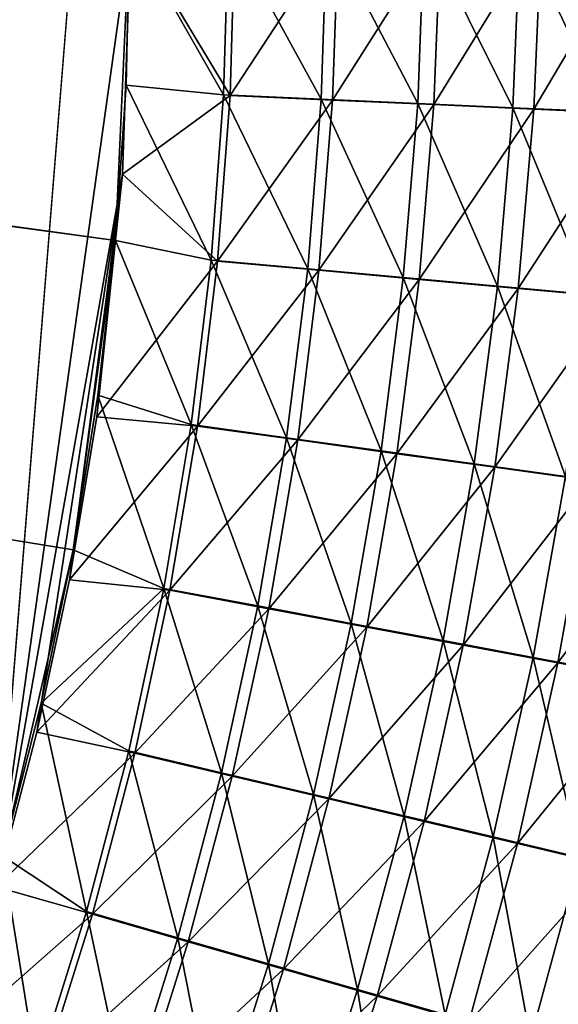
# Model space of a CAD drawing. Header units: metres. Extents: x -900 to 900, y -400 to 400.
# Tile 180 of 241: x 558 to 580, y -132 to -92. Entities that reach past the tile are written whole.
import ezdxf

# ---------------------------------------------------------------- set-up
doc = ezdxf.new("R2010")
doc.units = ezdxf.units.M

msp = doc.modelspace()

# ---------------------------------------------------------------- linework, layer by layer
at = {"layer": 'top'}
for points in [[(562.270081, -60.027832, -493.031525), (556.825012, -127.259506, -492.974121), (63.639893, -31.580099, -503.49292)], [(561.663208, -101.056061, -489.961517), (63.378803, -33.209328, -500.495422), (63.32428, -33.484169, -500.495697)], [(557.079407, -125.99765, -489.9729), (559.94458, -113.591835, -489.958405), (63.32428, -33.484169, -500.495697)], [(63.32428, -33.484169, -500.495697), (559.94458, -113.591835, -489.958405), (561.663208, -101.056061, -489.961517)], [(562.227051, -88.468025, -489.982208), (63.378803, -33.209328, -500.495422), (561.663208, -101.056061, -489.961517)], [(562.270081, -60.027832, -493.031525), (562.28949, -88.474983, -492.981537), (556.825012, -127.259506, -492.974121)], [(562.28949, -88.474983, -492.981537), (561.94519, -98.364822, -492.963806), (556.825012, -127.259506, -492.974121)], [(562.089111, -94.765228, -489.969666), (562.227051, -88.468025, -489.982208), (561.663208, -101.056061, -489.961517)], [(561.94519, -98.364822, -492.963806), (562.28949, -88.474983, -492.981537), (566.307678, -95.182732, -492.740753)], [(566.046021, -95.158463, -489.752319), (562.227051, -88.468025, -489.982208), (562.089111, -94.765228, -489.969666)], [(566.244446, -88.462715, -489.762939), (562.227051, -88.468025, -489.982208), (566.046021, -95.158463, -489.752319)], [(566.307678, -95.182732, -492.740753), (562.28949, -88.474983, -492.981537), (566.50885, -88.469406, -492.751251)], [(570.001709, -95.33429, -489.269806), (566.244446, -88.462715, -489.762939), (566.046021, -95.158463, -489.752319)], [(570.237976, -88.456802, -489.273529), (566.244446, -88.462715, -489.762939), (570.001709, -95.33429, -489.269806)], [(566.50885, -88.469406, -492.751251), (570.703064, -88.463188, -492.237244), (566.307678, -95.182732, -492.740753)], [(570.703064, -88.463188, -492.237244), (570.462097, -95.367599, -492.233978), (566.307678, -95.182732, -492.740753)], [(573.920227, -95.50798, -488.524353), (570.237976, -88.456802, -489.273529), (570.001709, -95.33429, -489.269806)], [(574.189453, -88.45031, -488.516174), (570.237976, -88.456802, -489.273529), (573.920227, -95.50798, -488.524353)], [(570.703064, -88.463188, -492.237244), (574.853149, -88.456375, -491.441833), (570.462097, -95.367599, -492.233978)], [(574.853149, -88.456375, -491.441833), (574.577515, -95.550224, -491.45108), (570.462097, -95.367599, -492.233978)], [(577.780701, -95.67865, -487.518707), (574.189453, -88.45031, -488.516174), (573.920227, -95.50798, -488.524353)], [(578.080933, -88.443268, -487.494324), (574.189453, -88.45031, -488.516174), (577.780701, -95.67865, -487.518707)], [(574.853149, -88.456375, -491.441833), (578.940186, -88.448975, -490.368622), (574.577515, -95.550224, -491.45108)], [(578.940186, -88.448975, -490.368622), (578.632019, -95.72966, -490.394928), (574.577515, -95.550224, -491.45108)], [(581.563232, -95.845436, -486.256439), (578.080933, -88.443268, -487.494324), (577.780701, -95.67865, -487.518707)], [(581.894714, -88.435707, -486.212646), (578.080933, -88.443268, -487.494324), (581.563232, -95.845436, -486.256439)], [(578.940186, -88.448975, -490.368622), (582.945679, -88.44104, -489.022522), (578.632019, -95.72966, -490.394928)], [(582.945679, -88.44104, -489.022522), (582.604614, -95.905014, -489.069244), (578.632019, -95.72966, -490.394928)], [(562.089111, -94.765228, -489.969666), (561.663208, -101.056061, -489.961517), (565.544922, -101.850533, -489.74646)], [(566.046021, -95.158463, -489.752319), (562.089111, -94.765228, -489.969666), (565.544922, -101.850533, -489.74646)], [(565.803345, -101.892227, -492.735016), (561.94519, -98.364822, -492.963806), (566.307678, -95.182732, -492.740753)], [(565.544922, -101.850533, -489.74646), (569.458679, -102.206757, -489.270294), (566.046021, -95.158463, -489.752319)], [(566.307678, -95.182732, -492.740753), (570.462097, -95.367599, -492.233978), (565.803345, -101.892227, -492.735016)], [(570.462097, -95.367599, -492.233978), (569.913696, -102.266769, -492.234924), (565.803345, -101.892227, -492.735016)], [(569.458679, -102.206757, -489.270294), (570.001709, -95.33429, -489.269806), (566.046021, -95.158463, -489.752319)], [(573.336121, -102.559364, -488.535065), (570.001709, -95.33429, -489.269806), (569.458679, -102.206757, -489.270294)], [(570.462097, -95.367599, -492.233978), (574.577515, -95.550224, -491.45108), (569.913696, -102.266769, -492.234924)], [(573.336121, -102.559364, -488.535065), (573.920227, -95.50798, -488.524353), (570.001709, -95.33429, -489.269806)], [(574.577515, -95.550224, -491.45108), (573.985962, -102.637505, -491.462769), (569.913696, -102.266769, -492.234924)], [(577.156982, -102.906563, -487.543427), (573.920227, -95.50798, -488.524353), (573.336121, -102.559364, -488.535065)], [(577.156982, -102.906563, -487.543427), (577.780701, -95.67865, -487.518707), (573.920227, -95.50798, -488.524353)], [(574.577515, -95.550224, -491.45108), (578.632019, -95.72966, -490.394928), (573.985962, -102.637505, -491.462769)], [(578.632019, -95.72966, -490.394928), (577.998779, -103.002541, -490.421295), (573.985962, -102.637505, -491.462769)], [(580.901794, -103.246628, -486.298828), (577.780701, -95.67865, -487.518707), (577.156982, -102.906563, -487.543427)], [(580.901794, -103.246628, -486.298828), (581.563232, -95.845436, -486.256439), (577.780701, -95.67865, -487.518707)], [(578.632019, -95.72966, -490.394928), (582.604614, -95.905014, -489.069244), (577.998779, -103.002541, -490.421295)], [(582.604614, -95.905014, -489.069244), (581.931702, -103.360077, -489.114227), (577.998779, -103.002541, -490.421295)], [(556.825012, -127.259506, -492.974121), (561.94519, -98.364822, -492.963806), (558.471985, -120.990623, -492.963776)], [(561.94519, -98.364822, -492.963806), (559.796997, -114.818901, -492.958099), (558.471985, -120.990623, -492.963776)], [(561.94519, -98.364822, -492.963806), (560.899475, -108.205521, -492.956787), (559.796997, -114.818901, -492.958099)], [(560.899475, -108.205521, -492.956787), (561.94519, -98.364822, -492.963806), (565.803345, -101.892227, -492.735016)], [(559.94458, -113.591835, -489.958405), (560.948608, -107.333855, -489.957764), (561.663208, -101.056061, -489.961517)], [(561.663208, -101.056061, -489.961517), (560.948608, -107.333855, -489.957764), (564.736084, -108.523003, -489.745026)], [(565.544922, -101.850533, -489.74646), (561.663208, -101.056061, -489.961517), (564.736084, -108.523003, -489.745026)], [(564.990417, -108.581947, -492.733704), (560.899475, -108.205521, -492.956787), (565.803345, -101.892227, -492.735016)], [(565.544922, -101.850533, -489.74646), (564.736084, -108.523003, -489.745026), (568.603699, -109.058136, -489.274384)], [(565.803345, -101.892227, -492.735016), (569.913696, -102.266769, -492.234924), (564.990417, -108.581947, -492.733704)], [(565.544922, -101.850533, -489.74646), (568.603699, -109.058136, -489.274384), (569.458679, -102.206757, -489.270294)], [(569.913696, -102.266769, -492.234924), (569.052185, -109.144585, -492.239441), (564.990417, -108.581947, -492.733704)], [(568.603699, -109.058136, -489.274384), (572.435852, -109.588226, -488.548004), (569.458679, -102.206757, -489.270294)], [(569.913696, -102.266769, -492.234924), (573.985962, -102.637505, -491.462769), (569.052185, -109.144585, -492.239441)], [(572.435852, -109.588226, -488.548004), (573.336121, -102.559364, -488.535065), (569.458679, -102.206757, -489.270294)], [(576.212708, -110.110603, -487.56842), (573.336121, -102.559364, -488.535065), (572.435852, -109.588226, -488.548004)], [(576.212708, -110.110603, -487.56842), (577.156982, -102.906563, -487.543427), (573.336121, -102.559364, -488.535065)], [(573.985962, -102.637505, -491.462769), (573.076782, -109.701927, -491.476532), (569.052185, -109.144585, -492.239441)], [(573.985962, -102.637505, -491.462769), (577.998779, -103.002541, -490.421295), (573.076782, -109.701927, -491.476532)], [(576.212708, -110.110603, -487.56842), (579.915283, -110.622688, -486.339081), (577.156982, -102.906563, -487.543427)], [(579.915283, -110.622688, -486.339081), (580.901794, -103.246628, -486.298828), (577.156982, -102.906563, -487.543427)], [(577.998779, -103.002541, -490.421295), (577.043335, -110.251152, -490.447784), (573.076782, -109.701927, -491.476532)], [(577.998779, -103.002541, -490.421295), (581.931702, -103.360077, -489.114227), (577.043335, -110.251152, -490.447784)], [(581.931702, -103.360077, -489.114227), (580.931824, -110.789551, -489.156708), (577.043335, -110.251152, -490.447784)], [(560.948608, -107.333855, -489.957764), (559.94458, -113.591835, -489.958405), (563.622192, -115.159958, -489.748016)], [(564.736084, -108.523003, -489.745026), (560.948608, -107.333855, -489.957764), (563.622192, -115.159958, -489.748016)], [(559.796997, -114.818901, -492.958099), (560.899475, -108.205521, -492.956787), (564.990417, -108.581947, -492.733704)], [(563.622192, -115.159958, -489.748016), (567.439453, -115.872353, -489.282074), (564.736084, -108.523003, -489.745026)], [(564.736084, -108.523003, -489.745026), (567.439453, -115.872353, -489.282074), (568.603699, -109.058136, -489.274384)], [(563.871399, -115.235939, -492.736786), (559.796997, -114.818901, -492.958099), (564.990417, -108.581947, -492.733704)], [(564.990417, -108.581947, -492.733704), (569.052185, -109.144585, -492.239441), (563.871399, -115.235939, -492.736786)], [(569.052185, -109.144585, -492.239441), (567.88031, -115.984955, -492.247467), (563.871399, -115.235939, -492.736786)], [(568.603699, -109.058136, -489.274384), (567.439453, -115.872353, -489.282074), (571.222107, -116.578331, -488.563141)], [(569.052185, -109.144585, -492.239441), (573.076782, -109.701927, -491.476532), (567.88031, -115.984955, -492.247467)], [(568.603699, -109.058136, -489.274384), (571.222107, -116.578331, -488.563141), (572.435852, -109.588226, -488.548004)], [(573.076782, -109.701927, -491.476532), (571.852844, -116.727226, -491.492432), (567.88031, -115.984955, -492.247467)], [(571.222107, -116.578331, -488.563141), (574.950684, -117.274353, -487.593719), (572.435852, -109.588226, -488.548004)], [(573.076782, -109.701927, -491.476532), (577.043335, -110.251152, -490.447784), (571.852844, -116.727226, -491.492432)], [(574.950684, -117.274353, -487.593719), (576.212708, -110.110603, -487.56842), (572.435852, -109.588226, -488.548004)], [(574.950684, -117.274353, -487.593719), (578.606689, -117.957001, -486.377167), (576.212708, -110.110603, -487.56842)], [(578.606689, -117.957001, -486.377167), (579.915283, -110.622688, -486.339081), (576.212708, -110.110603, -487.56842)], [(577.043335, -110.251152, -490.447784), (575.768616, -117.459023, -490.474335), (571.852844, -116.727226, -491.492432)], [(577.043335, -110.251152, -490.447784), (580.931824, -110.789551, -489.156708), (575.768616, -117.459023, -490.474335)], [(580.931824, -110.789551, -489.156708), (579.608154, -118.176758, -489.196686), (575.768616, -117.459023, -490.474335)], [(578.606689, -117.957001, -486.377167), (582.174866, -118.623451, -484.919708), (579.915283, -110.622688, -486.339081)], [(580.931824, -110.789551, -489.156708), (584.725952, -111.314888, -487.609985), (579.608154, -118.176758, -489.196686)], [(584.725952, -111.314888, -487.609985), (583.355469, -118.877457, -487.666016), (579.608154, -118.176758, -489.196686)], [(557.079407, -125.99765, -489.9729), (558.653137, -119.818657, -489.96347), (559.94458, -113.591835, -489.958405)], [(563.622192, -115.159958, -489.748016), (559.94458, -113.591835, -489.958405), (558.653137, -119.818657, -489.96347)], [(558.471985, -120.990623, -492.963776), (559.796997, -114.818901, -492.958099), (563.871399, -115.235939, -492.736786)], [(562.448914, -121.838264, -492.744293), (558.471985, -120.990623, -492.963776), (563.871399, -115.235939, -492.736786)], [(558.653137, -119.818657, -489.96347), (562.205688, -121.745476, -489.755402), (563.622192, -115.159958, -489.748016)], [(562.205688, -121.745476, -489.755402), (565.968628, -122.633331, -489.293335), (563.622192, -115.159958, -489.748016)], [(563.871399, -115.235939, -492.736786), (567.88031, -115.984955, -492.247467), (562.448914, -121.838264, -492.744293)], [(563.622192, -115.159958, -489.748016), (565.968628, -122.633331, -489.293335), (567.439453, -115.872353, -489.282074)], [(567.88031, -115.984955, -492.247467), (566.400696, -122.771767, -492.259033), (562.448914, -121.838264, -492.744293)], [(565.968628, -122.633331, -489.293335), (569.697693, -123.513443, -488.580475), (567.439453, -115.872353, -489.282074)], [(567.88031, -115.984955, -492.247467), (571.852844, -116.727226, -491.492432), (566.400696, -122.771767, -492.259033)], [(567.439453, -115.872353, -489.282074), (569.697693, -123.513443, -488.580475), (571.222107, -116.578331, -488.563141)], [(571.852844, -116.727226, -491.492432), (570.316833, -123.697121, -491.510376), (566.400696, -122.771767, -492.259033)], [(569.697693, -123.513443, -488.580475), (573.373901, -124.381401, -487.619293), (571.222107, -116.578331, -488.563141)], [(571.852844, -116.727226, -491.492432), (575.768616, -117.459023, -490.474335), (570.316833, -123.697121, -491.510376)], [(571.222107, -116.578331, -488.563141), (573.373901, -124.381401, -487.619293), (574.950684, -117.274353, -487.593719)], [(573.373901, -124.381401, -487.619293), (576.979126, -125.232964, -486.413086), (574.950684, -117.274353, -487.593719)], [(574.950684, -117.274353, -487.593719), (576.979126, -125.232964, -486.413086), (578.606689, -117.957001, -486.377167)], [(575.768616, -117.459023, -490.474335), (574.17749, -124.609695, -490.500916), (570.316833, -123.697121, -491.510376)], [(575.768616, -117.459023, -490.474335), (579.608154, -118.176758, -489.196686), (574.17749, -124.609695, -490.500916)], [(576.979126, -125.232964, -486.413086), (580.498474, -126.064629, -484.967926), (578.606689, -117.957001, -486.377167)], [(578.606689, -117.957001, -486.377167), (580.498474, -126.064629, -484.967926), (582.174866, -118.623451, -484.919708)], [(579.608154, -118.176758, -489.196686), (577.963623, -125.505028, -489.234131), (574.17749, -124.609695, -490.500916)], [(579.608154, -118.176758, -489.196686), (583.355469, -118.877457, -487.666016), (577.963623, -125.505028, -489.234131)], [(583.355469, -118.877457, -487.666016), (581.659546, -126.37944, -487.716431), (577.963623, -125.505028, -489.234131)], [(557.079407, -125.99765, -489.9729), (560.489136, -128.263641, -489.767181), (558.653137, -119.818657, -489.96347)], [(560.489136, -128.263641, -489.767181), (562.205688, -121.745476, -489.755402), (558.653137, -119.818657, -489.96347)], [(556.825012, -127.259506, -492.974121), (558.471985, -120.990623, -492.963776), (562.448914, -121.838264, -492.744293)], [(560.725403, -128.372971, -492.756195), (556.825012, -127.259506, -492.974121), (562.448914, -121.838264, -492.744293)], [(562.205688, -121.745476, -489.755402), (560.489136, -128.263641, -489.767181), (564.193909, -129.325012, -489.308136)], [(562.448914, -121.838264, -492.744293), (566.400696, -122.771767, -492.259033), (560.725403, -128.372971, -492.756195)], [(564.193909, -129.325012, -489.308136), (565.968628, -122.633331, -489.293335), (562.205688, -121.745476, -489.755402)], [(566.400696, -122.771767, -492.259033), (564.615967, -129.488907, -492.274109), (560.725403, -128.372971, -492.756195)], [(567.865417, -130.377335, -488.599976), (565.968628, -122.633331, -489.293335), (564.193909, -129.325012, -489.308136)], [(566.400696, -122.771767, -492.259033), (570.316833, -123.697121, -491.510376), (564.615967, -129.488907, -492.274109)], [(567.865417, -130.377335, -488.599976), (569.697693, -123.513443, -488.580475), (565.968628, -122.633331, -489.293335)], [(570.316833, -123.697121, -491.510376), (568.471619, -130.595322, -491.530334), (564.615967, -129.488907, -492.274109)], [(571.485229, -131.415329, -487.645111), (569.697693, -123.513443, -488.580475), (567.865417, -130.377335, -488.599976)], [(570.316833, -123.697121, -491.510376), (574.17749, -124.609695, -490.500916), (568.471619, -130.595322, -491.530334)], [(571.485229, -131.415329, -487.645111), (573.373901, -124.381401, -487.619293), (569.697693, -123.513443, -488.580475)], [(573.373901, -124.381401, -487.619293), (571.485229, -131.415329, -487.645111), (575.035583, -132.43396, -486.446777)], [(576.979126, -125.232964, -486.413086), (573.373901, -124.381401, -487.619293), (575.035583, -132.43396, -486.446777)], [(574.17749, -124.609695, -490.500916), (572.272949, -131.686691, -490.527527), (568.471619, -130.595322, -491.530334)], [(574.17749, -124.609695, -490.500916), (577.963623, -125.505028, -489.234131), (572.272949, -131.686691, -490.527527)], [(575.035583, -132.43396, -486.446777), (578.501831, -133.429047, -485.011047), (576.979126, -125.232964, -486.413086)], [(578.501831, -133.429047, -485.011047), (580.498474, -126.064629, -484.967926), (576.979126, -125.232964, -486.413086)], [(577.963623, -125.505028, -489.234131), (576.001343, -132.75769, -489.269043), (572.272949, -131.686691, -490.527527)], [(577.963623, -125.505028, -489.234131), (581.659546, -126.37944, -487.716431), (576.001343, -132.75769, -489.269043)], [(555.22876, -132.111816, -489.986664), (558.475098, -134.698517, -489.783295), (557.079407, -125.99765, -489.9729)], [(558.475098, -134.698517, -489.783295), (560.489136, -128.263641, -489.767181), (557.079407, -125.99765, -489.9729)], [(580.498474, -126.064629, -484.967926), (578.501831, -133.429047, -485.011047), (580.199097, -133.916519, -484.206238)], [(581.659546, -126.37944, -487.716431), (579.641418, -133.80394, -487.761169), (576.001343, -132.75769, -489.269043)], [(554.863831, -133.528336, -492.989166), (556.825012, -127.259506, -492.974121), (560.725403, -128.372971, -492.756195)], [(558.70343, -134.824112, -492.7724), (554.863831, -133.528336, -492.989166), (560.725403, -128.372971, -492.756195)], [(562.117859, -135.931305, -489.326477), (560.489136, -128.263641, -489.767181), (558.475098, -134.698517, -489.783295)], [(560.725403, -128.372971, -492.756195), (564.615967, -129.488907, -492.274109), (558.70343, -134.824112, -492.7724)], [(560.489136, -128.263641, -489.767181), (562.117859, -135.931305, -489.326477), (564.193909, -129.325012, -489.308136)], [(564.615967, -129.488907, -492.274109), (562.528748, -136.12027, -492.292633), (558.70343, -134.824112, -492.7724)], [(564.193909, -129.325012, -489.308136), (562.117859, -135.931305, -489.326477), (565.728027, -137.153748, -488.621613)], [(564.615967, -129.488907, -492.274109), (568.471619, -130.595322, -491.530334), (562.528748, -136.12027, -492.292633)], [(565.728027, -137.153748, -488.621613), (567.865417, -130.377335, -488.599976), (564.193909, -129.325012, -489.308136)], [(569.287537, -138.359741, -487.671143), (567.865417, -130.377335, -488.599976), (565.728027, -137.153748, -488.621613)], [(569.287537, -138.359741, -487.671143), (571.485229, -131.415329, -487.645111), (567.865417, -130.377335, -488.599976)], [(568.471619, -130.595322, -491.530334), (566.319885, -137.405563, -491.552338), (562.528748, -136.12027, -492.292633)], [(568.471619, -130.595322, -491.530334), (572.272949, -131.686691, -490.527527), (566.319885, -137.405563, -491.552338)], [(572.272949, -131.686691, -490.527527), (570.057739, -138.673553, -490.554138), (566.319885, -137.405563, -491.552338)], [(572.778992, -139.543411, -486.478271), (571.485229, -131.415329, -487.645111), (569.287537, -138.359741, -487.671143)], [(572.272949, -131.686691, -490.527527), (576.001343, -132.75769, -489.269043), (570.057739, -138.673553, -490.554138)], [(575.035583, -132.43396, -486.446777), (571.485229, -131.415329, -487.645111), (572.778992, -139.543411, -486.478271)]]:
    msp.add_3dface(points, dxfattribs=at)

doc.saveas('drawing.dxf')
